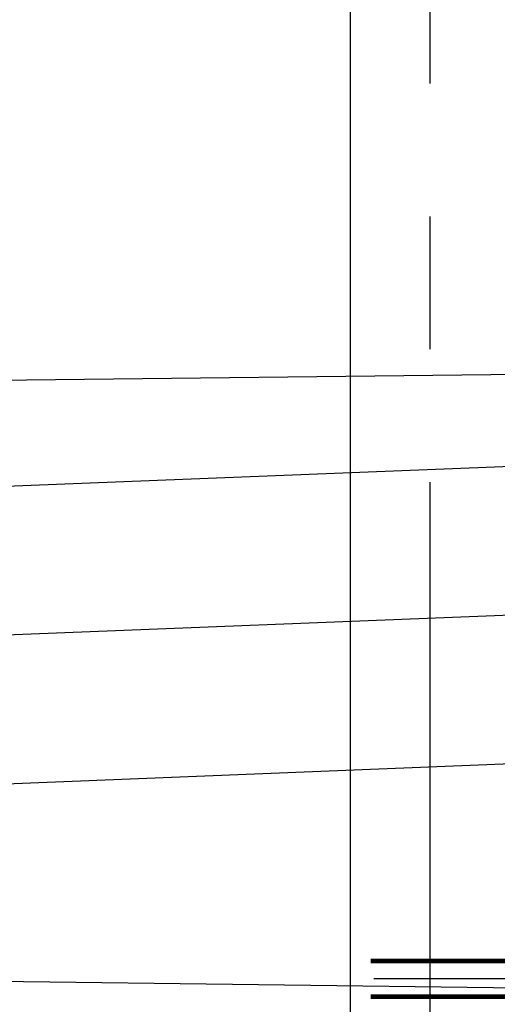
# Model space of a CAD drawing. Header units: inches. Extents: x -8998005 to 170525121, y -30058259 to 1575573.
# Tile 27 of 107: x -71810 to -49345, y 134823 to 181125. Entities that reach past the tile are written whole.
import ezdxf

# ---------------------------------------------------------------- set-up
doc = ezdxf.new("R2010")
doc.units = ezdxf.units.IN
doc.header["$LTSCALE"] = 5
doc.header["$MEASUREMENT"] = 0
doc.linetypes.add('CENTER', pattern=[2, 1.25, -0.25, 0.25, -0.25])
doc.linetypes.add('DASHDOT', pattern=[1, 0.5, -0.25, 0, -0.25])
for name, color, linetype in [('DIM', 7, 'Continuous'), ('rail', 7, 'Continuous'), ('TCE-ME-ROAD', 244, 'Continuous')]:
    doc.layers.add(name, color=color, linetype=linetype)

# ---------------------------------------------------------------- blocks, each defined once
blk = doc.blocks.new('A$C50442067')
at = {"layer": 'rail', "color": 7, "linetype": 'DASHDOT', "ltscale": 500, "const_width": 216}
for points in [[(-15780.4, -230636.3), (-55297.3, -230636.3)], [(-15780.4, -232312.3), (-55297.3, -232312.3)]]:
    blk.add_lwpolyline(points, dxfattribs=at)
at = {"layer": 'TCE-ME-ROAD', "color": 4, "linetype": 'CENTER', "ltscale": 1500}
blk.add_line((-15780.4, -231474.3), (-55264.1, -231474.3), dxfattribs=at)
blk = doc.blocks.new('A$C3F820AC0')
at = {"color": 3, "linetype": 'Continuous', "ltscale": 100}
for p, q in [((-125472, -203921, 96251), (-750, -202500)), ((-125484, -230921, 96251), (-790, -232500))]:
    blk.add_line(p, q, dxfattribs=at)
at = {"color": 2, "linetype": 'Continuous', "ltscale": 100}
for p, q in [((-124984, -210421, 0), (-27775, -206526, 96251)), ((-125483, -217421, 96251), (-27780, -213529, 96251)), ((-125483, -224421, 96251), (-27775, -220526, 96251))]:
    blk.add_line(p, q, dxfattribs=at)
blk = doc.blocks.new('BTG Road')
at = {"layer": 'TCE-ME-ROAD', "color": 11, "linetype": 'CENTER', "ltscale": 5000}
blk.add_line((2702394, 219644), (2702394, 641519), dxfattribs=at)
at = {"layer": 'TCE-ME-ROAD'}
blk.add_line((2698644, 233519), (2698644, 627644), dxfattribs=at)

msp = doc.modelspace()

# ---------------------------------------------------------------- block references
at = {"ltscale": 100}
for name in ['A$C3F820AC0', 'A$C50442067']:
    msp.add_blockref(name, (0, 367500), dxfattribs=at)
at = {"layer": 'DIM'}
msp.add_blockref('BTG Road', (-2754894, -241519), dxfattribs=at)

doc.saveas('drawing.dxf')
